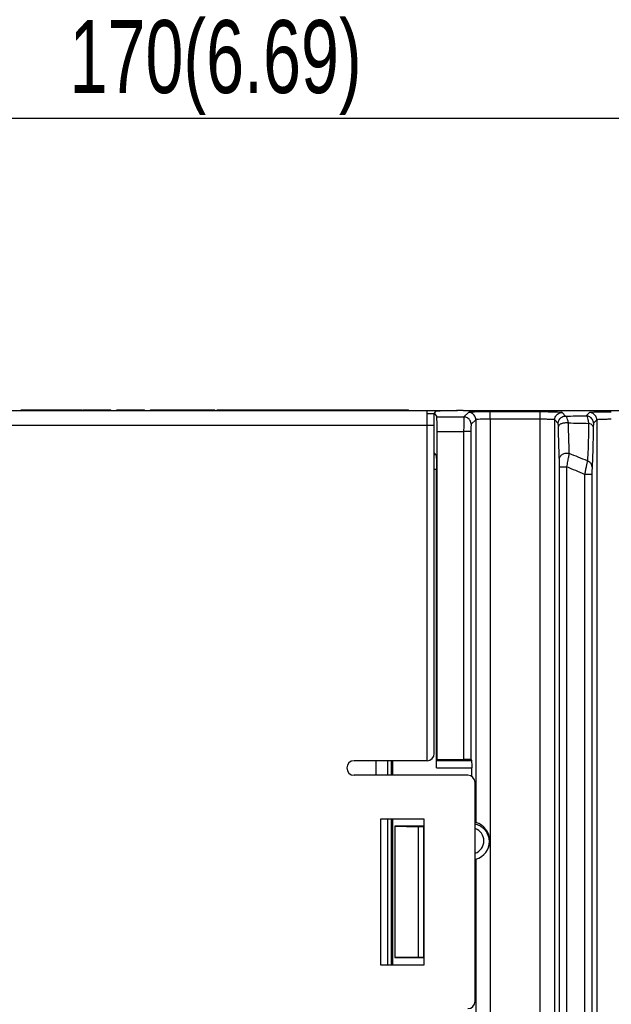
# Model space of a CAD drawing. Header units: millimetres. Extents: x -630 to -92, y 209 to 969.
# Tile 23 of 25: x -281 to -241, y 633 to 700. Entities that reach past the tile are written whole.
import ezdxf

# ---------------------------------------------------------------- set-up
doc = ezdxf.new("R2010")
doc.units = ezdxf.units.MM
doc.header["$LTSCALE"] = 32.67
doc.header["$PDMODE"] = 3
doc.header["$PDSIZE"] = 0.3125
doc.layers.get('0').update_dxf_attribs({"linetype": 'CONTINUOUS'})
doc.layers.get('Defpoints').update_dxf_attribs({"linetype": 'CONTINUOUS'})
doc.layers.add('02___PRT_ALL_AXES', color=7, linetype='CONTINUOUS')
doc.styles.get("Standard").update_dxf_attribs({"font": 'txt', "width": 0.7})
doc.dimstyles.new('DIMSTYLE_1', dxfattribs={"dimtxt": 5, "dimasz": 0.1875, "dimexe": 0.18, "dimexo": 0.0625, "dimgap": 0.09, "dimtad": 1, "dimdsep": 46, "dimtxsty": 'Standard', "dimblk": '_FILLED', "dimblk1": '_FILLED', "dimblk2": '_FILLED', "dimcen": 0.09, "dimadec": 0, "dimazin": 0, "dimtp": 0.01, "dimtm": 0.01, "dimtfac": 1, "dimtofl": 0, "dimtmove": 0, "dimatfit": 3, "dimldrblk": '_FILLED', "dimfxl": 0, "dimtolj": 1, "dimarcsym": 0})

# ---------------------------------------------------------------- blocks, each defined once
blk = doc.blocks.new('_FILLED')
at = {"color": 0, "linetype": 'ByBlock'}
blk.add_solid([(0, 0), (-1, 0.2), (-1, -0.2)], dxfattribs=at)
blk = doc.blocks.new('*D4')
at = {"color": 0, "linetype": 'Continuous', "lineweight": -2}
for p, q in [((-352.976, 674.221), (-352.976, 694.612)), ((-182.976, 675.186), (-182.976, 694.612)), ((-186.476, 693.612), (-349.476, 693.612))]:
    blk.add_line(p, q, dxfattribs=at)
at = {"layer": 'Defpoints', "color": 0, "linetype": 'Continuous', "lineweight": 0}
for p in [(-352.976, 693.612), (-182.976, 674.186), (-352.976, 673.221)]:
    blk.add_point(p, dxfattribs=at)
at = {"color": 0, "linetype": 'Continuous', "lineweight": -2, "xscale": 3.5, "yscale": 3.5, "zscale": 3.5, "rotation": 180}
blk.add_blockref('_FILLED', (-352.976, 693.612), dxfattribs=at)
at = {"color": 0, "linetype": 'Continuous', "lineweight": -2, "xscale": 3.5, "yscale": 3.5, "zscale": 3.5}
blk.add_blockref('_FILLED', (-182.976, 693.612), dxfattribs=at)
at = {"color": 0, "linetype": 'Continuous', "insert": (-267.976, 697.112), "char_height": 5, "attachment_point": 5}
blk.add_mtext('\\A1;170(6.69)', dxfattribs=at)

msp = doc.modelspace()

# ---------------------------------------------------------------- linework, layer by layer
at = {"color": 7, "linetype": 'Continuous'}
for p, q in [((-332.976, 673.586), (-251.391, 673.586)), ((-253.476, 649.586), (-253.476, 673.586)), ((-253.476, 673.386), (-252.976, 673.386)), ((-252.891, 673.537), (-252.976, 673.411)), ((-252.976, 650.086), (-252.976, 673.386)), ((-252.964, 673.394), (-252.804, 673.154)), ((-252.804, 673.154), (-250.949, 673.151)), ((-250.996, 673.586), (-182.976, 673.586)), ((-250.634, 673.466), (-250.949, 673.151)), ((-249.135, 673.002), (-249.134, 673.502)), ((-245.716, 673.497), (-249.134, 673.502)), ((-245.716, 672.997), (-245.716, 673.497)), ((-243.974, 673.215), (-244.216, 673.457)), ((-242.334, 673.454), (-242.558, 673.23)), ((-333.476, 672.586), (-252.976, 672.586)), ((-250.134, 672.966), (-250.45, 672.651)), ((-250.134, 672.966), (-250.134, 645.341)), ((-249.135, 673.002), (-249.135, 606.1)), ((-245.716, 672.997), (-249.135, 673.002)), ((-245.716, 606.1), (-245.716, 672.997)), ((-244.717, 606.1), (-244.717, 672.957)), ((-244.475, 672.715), (-244.717, 672.957)), ((-241.834, 672.955), (-242.059, 672.731)), ((-241.834, 672.955), (-241.834, 606.1)), ((-252.787, 649.673), (-252.787, 672.154)), ((-252.787, 672.154), (-250.963, 672.151)), ((-250.963, 672.151), (-250.963, 649.673)), ((-250.463, 672.151), (-250.963, 672.151)), ((-250.463, 672.151), (-250.463, 649.656)), ((-252.976, 670.686), (-252.848, 670.558)), ((-252.848, 670.558), (-252.976, 670.558)), ((-252.831, 669.558), (-252.976, 669.558)), ((-252.831, 649.103), (-252.831, 669.558)), ((-244.388, 502.07), (-244.388, 669.732)), ((-244.388, 669.732), (-243.888, 669.732)), ((-243.888, 502.07), (-243.888, 669.732)), ((-242.663, 669.219), (-242.663, 502.071)), ((-242.163, 669.219), (-242.663, 669.219)), ((-242.163, 669.219), (-242.163, 502.071)), ((-253.476, 649.586), (-258.476, 649.586)), ((-256.976, 648.586), (-256.976, 649.586)), ((-256.185, 649.586), (-256.185, 648.586)), ((-255.931, 649.586), (-255.931, 648.586)), ((-255.831, 648.586), (-255.831, 649.586)), ((-252.787, 649.673), (-252.822, 649.603)), ((-252.822, 649.603), (-250.423, 649.603)), ((-252.787, 649.673), (-250.963, 649.673)), ((-250.463, 649.656), (-250.423, 649.603)), ((-252.831, 649.103), (-250.41, 649.103)), ((-250.41, 648.498), (-250.41, 649.103)), ((-250.676, 648.586), (-258.476, 648.586)), ((-250.176, 633.086), (-250.176, 648.086)), ((-256.676, 645.586), (-256.676, 635.586)), ((-253.676, 645.586), (-256.676, 645.586)), ((-256.185, 645.586), (-256.185, 635.586)), ((-255.931, 645.586), (-255.931, 635.586)), ((-255.831, 635.586), (-255.831, 645.586)), ((-253.676, 635.586), (-253.676, 645.586)), ((-255.676, 645.086), (-255.676, 636.086)), ((-253.676, 645.086), (-255.676, 645.086)), ((-255.676, 645.086), (-254.076, 645.058)), ((-254.076, 645.058), (-254.076, 636.114)), ((-253.703, 645.058), (-254.076, 645.058)), ((-253.703, 636.114), (-253.703, 645.058)), ((-254.076, 636.114), (-255.676, 636.086)), ((-255.676, 636.086), (-253.676, 636.086)), ((-254.076, 636.114), (-253.703, 636.114)), ((-256.676, 635.586), (-253.676, 635.586))]:
    msp.add_line(p, q, dxfattribs=at)
for centre, radius, start, end in [((-258.476, 649.086), 0.5, 90, 270), ((-253.476, 650.086), 0.5, 270, 0), ((-250.676, 648.086), 0.5, 0, 90), ((-250.476, 644.086), 0.9, 289.54712, 70.45288), ((-250.676, 633.086), 0.5, 270, 0)]:
    msp.add_arc(centre, radius, start, end, dxfattribs=at)
for points, start_tangent, end_tangent in [([(-252.521, 673.566), (-252.792, 673.553), (-252.891, 673.537)], (-0.994432, -0.105376), (-0.55553, -0.831497)), ([(-252.799, 673.098), (-252.804, 673.154)], (0.08773, 0.996144), (-0.554827, 0.831966)), ([(-251.579, 673.584), (-252.107, 673.577), (-252.521, 673.566)], (-0.999911, -0.013343), (-0.994432, -0.105376)), ([(-251.081, 673.586), (-251.579, 673.584)], (-1, 0.000058), (-0.999911, -0.013343)), ([(-250.996, 673.586), (-251.081, 673.586)], (-1, 0), (-1, 0.000058)), ([(-250.949, 673.151), (-250.953, 673.096), (-250.957, 672.951), (-250.96, 672.731), (-250.962, 672.456), (-250.963, 672.151)], (-0.454938, -0.890523), (-0.000692, -1)), ([(-250.45, 672.651), (-250.517, 672.901), (-250.7, 673.084), (-250.949, 673.151)], (-0.000683, 1), (-0.999998, 0.002054)), ([(-249.134, 673.502), (-249.59, 673.501), (-250.003, 673.496), (-250.333, 673.488), (-250.55, 673.478), (-250.634, 673.466)], (-0.999999, 0.001464), (-0.706552, -0.707661)), ([(-250.134, 672.966), (-250.201, 673.216), (-250.384, 673.399), (-250.634, 673.466)], (-0.000683, 1), (-0.999998, 0.002054)), ([(-244.216, 673.457), (-244.299, 673.469), (-244.516, 673.48), (-244.846, 673.489), (-245.259, 673.495), (-245.716, 673.497)], (-0.706047, 0.708165), (-0.999999, 0.001264)), ([(-244.717, 672.957), (-244.649, 673.207), (-244.466, 673.39), (-244.216, 673.457)], (0.000685, 1), (1, -0.000685)), ([(-244.475, 672.715), (-244.408, 672.965), (-244.224, 673.148), (-243.974, 673.215)], (0.000706, 1), (1, -0.00068)), ([(-243.974, 673.215), (-243.276, 673.223), (-242.558, 673.23)], (0.999935, 0.011365), (0.999947, 0.010262)), ([(-243.779, 672.747), (-243.831, 672.99), (-243.898, 673.153), (-243.974, 673.215)], (-0.15263, 0.988283), (-0.993749, 0.111636)), ([(-242.059, 672.731), (-242.126, 672.98), (-242.309, 673.163), (-242.558, 673.23)], (-0.000698, 1), (-0.999998, 0.002067)), ([(-242.558, 673.23), (-242.493, 673.161), (-242.436, 672.98), (-242.394, 672.713)], (0.990298, -0.138963), (0.1105, -0.993876)), ([(-240.834, 673.491), (-241.29, 673.489), (-241.703, 673.485), (-242.033, 673.477), (-242.25, 673.466), (-242.334, 673.454)], (-0.999999, 0.001464), (-0.706552, -0.707661)), ([(-241.834, 672.955), (-241.901, 673.204), (-242.084, 673.387), (-242.334, 673.454)], (-0.000683, 1), (-0.999998, 0.002054)), ([(-252.79, 672.734), (-252.794, 672.954), (-252.799, 673.098)], (0.000914, 1), (0.08773, 0.996144)), ([(-252.787, 672.154), (-252.788, 672.458), (-252.79, 672.734)], (0, 1), (0.000914, 1)), ([(-250.45, 672.651), (-250.454, 672.624), (-250.458, 672.551), (-250.46, 672.441), (-250.462, 672.304), (-250.463, 672.151)], (-0.721671, -0.692236), (-0.000003, -1)), ([(-249.135, 673.002), (-249.439, 673.001), (-249.714, 672.996), (-249.934, 672.988), (-250.079, 672.978), (-250.134, 672.966)], (-0.999998, 0.002066), (-0.555493, -0.831521)), ([(-244.717, 672.957), (-244.772, 672.969), (-244.917, 672.98), (-245.137, 672.989), (-245.412, 672.995), (-245.716, 672.997)], (-0.554621, 0.832103), (-0.999998, 0.002038)), ([(-244.463, 672.48), (-244.466, 672.602), (-244.47, 672.684), (-244.475, 672.715)], (-0.018109, 0.999836), (-0.710919, 0.703274)), ([(-244.463, 672.48), (-244.401, 672.612), (-244.24, 672.714), (-244.015, 672.762), (-243.779, 672.747)], (0.037919, 0.999281), (0.978001, -0.208598)), ([(-244.396, 670.23), (-244.422, 670.859), (-244.445, 671.628), (-244.463, 672.48)], (-0.050819, 0.998708), (-0.018115, 0.999836)), ([(-243.779, 672.747), (-243.096, 672.73), (-242.394, 672.713)], (0.999701, -0.024433), (0.999702, -0.024404)), ([(-243.715, 670.647), (-243.736, 671.232), (-243.758, 671.951), (-243.779, 672.747)], (-0.039713, 0.999211), (-0.02523, 0.999682)), ([(-242.394, 672.713), (-242.405, 671.913), (-242.423, 671.224), (-242.447, 670.632), (-242.479, 670.144)], (-0.009639, -0.999954), (-0.08415, -0.996453)), ([(-242.071, 672.471), (-242.114, 672.571), (-242.227, 672.656), (-242.394, 672.713)], (-0.042558, 0.999094), (-0.978617, 0.205692)), ([(-242.071, 672.471), (-242.088, 671.615), (-242.107, 670.876), (-242.129, 670.241), (-242.155, 669.716)], (-0.016025, -0.999872), (-0.060403, -0.998174)), ([(-242.059, 672.731), (-242.064, 672.695), (-242.068, 672.604), (-242.071, 672.471)], (-0.716398, -0.697692), (-0.016041, -0.999871)), ([(-240.835, 672.991), (-241.139, 672.99), (-241.414, 672.985), (-241.634, 672.977), (-241.779, 672.966), (-241.834, 672.955)], (-0.999998, 0.002066), (-0.555493, -0.831521)), ([(-252.848, 670.558), (-252.842, 670.505), (-252.838, 670.361), (-252.834, 670.14), (-252.832, 669.864), (-252.831, 669.558)], (0.706622, -0.707591), (0, -1)), ([(-244.396, 670.23), (-244.336, 670.437), (-244.176, 670.596), (-243.952, 670.672), (-243.715, 670.647)], (0.013215, 0.999913), (0.948119, -0.317914)), ([(-243.888, 669.732), (-243.815, 670.107), (-243.755, 670.426), (-243.715, 670.647)], (0.193596, 0.981081), (0.169498, 0.98553)), ([(-242.479, 670.144), (-243.101, 670.393), (-243.715, 670.647)], (-0.929958, 0.367665), (-0.922244, 0.386608)), ([(-244.388, 669.732), (-244.389, 669.936), (-244.392, 670.11), (-244.396, 670.23)], (0.000019, 1), (-0.050755, 0.998711)), ([(-242.479, 670.143), (-242.511, 669.995), (-242.555, 669.779), (-242.607, 669.513), (-242.663, 669.219)], (-0.219966, -0.975507), (-0.184128, -0.982902)), ([(-242.155, 669.716), (-242.196, 669.895), (-242.311, 670.045), (-242.479, 670.144)], (-0.011521, 0.999934), (-0.942976, 0.332861)), ([(-242.663, 669.219), (-243.279, 669.473), (-243.888, 669.732)], (-0.92654, 0.376197), (-0.918195, 0.39613)), ([(-242.155, 669.716), (-242.158, 669.636), (-242.161, 669.52), (-242.162, 669.377), (-242.163, 669.219)], (-0.060321, -0.998179), (0.000021, -1)), ([(-252.831, 649.103), (-252.83, 649.289), (-252.828, 649.45), (-252.825, 649.56), (-252.822, 649.603)], (0, 1), (0.447105, 0.894482)), ([(-250.463, 649.656), (-250.504, 649.663), (-250.613, 649.668), (-250.775, 649.672), (-250.963, 649.673)], (-0.599932, 0.800051), (-1, 0)), ([(-250.423, 649.603), (-250.418, 649.56), (-250.414, 649.45), (-250.411, 649.289), (-250.41, 649.103)], (0.599932, -0.800051), (0, -1)), ([(-250.175, 645.238), (-250.039, 645.201), (-249.834, 645.108), (-249.65, 644.979), (-249.492, 644.817), (-249.367, 644.628), (-249.277, 644.418), (-249.227, 644.192), (-249.22, 643.957), (-249.256, 643.727), (-249.333, 643.506), (-249.453, 643.299), (-249.525, 643.207)], (0.977356, -0.211602), (-0.649706, -0.760186))]:
    msp.add_spline(points, degree=3, dxfattribs=dict(at, start_tangent=start_tangent, end_tangent=end_tangent))
at = {"layer": '02___PRT_ALL_AXES', "color": 7, "linetype": 'Continuous'}
for p, q in [((-281.326, 673.586), (-281.326, 673.636)), ((-281.326, 673.636), (-277.126, 673.636)), ((-280.126, 673.586), (-280.126, 673.636)), ((-277.126, 673.586), (-277.126, 673.636)), ((-277.056, 673.586), (-277.056, 673.636)), ((-277.056, 673.636), (-275.166, 673.636)), ((-275.166, 673.586), (-275.166, 673.636)), ((-274.746, 673.586), (-274.746, 673.636)), ((-274.746, 673.636), (-272.856, 673.636)), ((-272.856, 673.586), (-272.856, 673.636)), ((-272.436, 673.586), (-272.436, 673.636)), ((-272.436, 673.636), (-268.026, 673.636)), ((-272.383, 673.586), (-272.383, 673.636)), ((-272.331, 673.586), (-272.331, 673.636)), ((-272.226, 673.586), (-272.226, 673.636)), ((-272.126, 673.586), (-272.126, 673.636)), ((-271.751, 673.586), (-271.751, 673.636)), ((-270.688, 673.586), (-270.688, 673.636)), ((-270.188, 673.586), (-270.188, 673.636)), ((-269.751, 673.586), (-269.751, 673.636)), ((-269.286, 673.586), (-269.286, 673.636)), ((-268.866, 673.586), (-268.866, 673.636)), ((-268.026, 673.586), (-268.026, 673.636)), ((-267.876, 673.586), (-267.876, 673.636)), ((-267.876, 673.636), (-254.751, 673.636)), ((-264.626, 673.586), (-264.626, 673.636)), ((-264.563, 673.586), (-264.563, 673.636)), ((-264.376, 673.586), (-264.376, 673.636)), ((-264.063, 673.586), (-264.063, 673.636)), ((-263.751, 673.586), (-263.751, 673.636)), ((-263.251, 673.586), (-263.251, 673.636)), ((-262.938, 673.586), (-262.938, 673.636)), ((-262.688, 673.586), (-262.688, 673.636)), ((-262.438, 673.586), (-262.438, 673.636)), ((-262.313, 673.586), (-262.313, 673.636)), ((-257.126, 673.586), (-257.126, 673.636)), ((-256.126, 673.586), (-256.126, 673.636)), ((-255.751, 673.586), (-255.751, 673.636)), ((-254.751, 673.586), (-254.751, 673.636)), ((-250.134, 642.832), (-250.134, 606.1))]:
    msp.add_line(p, q, dxfattribs=at)
msp.add_arc((-250.476, 644.086), 1.3, 285.21172, 74.78828, dxfattribs=at)

# ---------------------------------------------------------------- dimensions: what is measured, and where the dimension line sits
at = {"color": 7, "linetype": 'Continuous'}
dim = msp.add_linear_dim(base=(-352.976, 693.612), p1=(-182.976, 674.186), p2=(-352.976, 673.221), angle=180, text='<>(6.69)', dimstyle='DIMSTYLE_1', override={"dimasz": 3.5, "dimexe": 1, "dimexo": 1, "dimgap": 1}, dxfattribs=at)
dim.commit()
dim.dimension.update_dxf_attribs({"geometry": '*D4', "text_midpoint": (-267.976, 693.612), "dimtype": 160})

doc.saveas('drawing.dxf')
